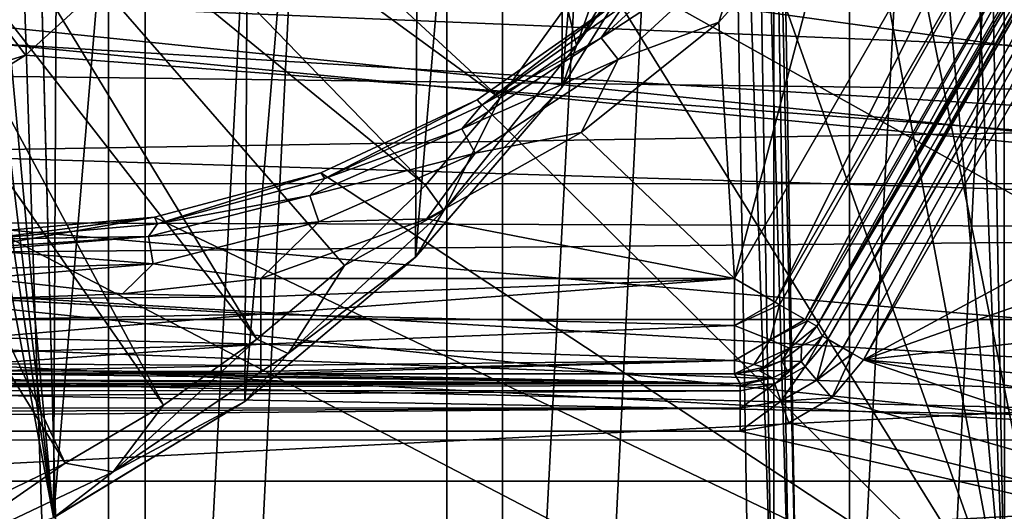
# Model space of a CAD drawing. Header units: millimetres. Extents: x -40 to 40, y -40 to 40.
# Tile 102 of 192: x 6.4 to 16.7, y -13.3 to -8.2. Entities that reach past the tile are written whole.
import ezdxf

# ---------------------------------------------------------------- set-up
doc = ezdxf.new("R2010")
doc.units = ezdxf.units.MM
doc.header["$LTSCALE"] = 8.749007
for name, color, linetype in [('1', 7, 'CONTINUOUS'), ('104', 7, 'CONTINUOUS'), ('109', 7, 'CONTINUOUS'), ('118', 7, 'CONTINUOUS'), ('139', 7, 'CONTINUOUS'), ('16', 7, 'CONTINUOUS'), ('163', 7, 'CONTINUOUS'), ('398', 7, 'CONTINUOUS'), ('401', 7, 'CONTINUOUS'), ('402', 7, 'CONTINUOUS'), ('405', 7, 'CONTINUOUS'), ('406', 7, 'CONTINUOUS'), ('48', 7, 'CONTINUOUS'), ('60', 7, 'CONTINUOUS'), ('654', 7, 'CONTINUOUS'), ('655', 7, 'CONTINUOUS'), ('674', 7, 'CONTINUOUS'), ('675', 7, 'CONTINUOUS'), ('676', 7, 'CONTINUOUS'), ('677', 7, 'CONTINUOUS'), ('688', 7, 'CONTINUOUS'), ('689', 7, 'CONTINUOUS'), ('69', 7, 'CONTINUOUS'), ('690', 7, 'CONTINUOUS'), ('702', 7, 'CONTINUOUS'), ('703', 7, 'CONTINUOUS'), ('704', 7, 'CONTINUOUS'), ('708', 7, 'CONTINUOUS'), ('73', 7, 'CONTINUOUS'), ('74', 7, 'CONTINUOUS'), ('75', 7, 'CONTINUOUS')]:
    doc.layers.add(name, color=color, linetype=linetype)

msp = doc.modelspace()

# ---------------------------------------------------------------- linework, layer by layer
at = {"layer": '1', "linetype": 'CONTINUOUS'}
for points in [[(7.706, 38.741), (3.872, 39.31), (3.873, -39.31), (7.706, 38.741)], [(7.707, -38.741), (7.706, 38.741), (3.873, -39.31), (7.707, -38.741)], [(11.467, 37.799), (7.706, 38.741), (7.707, -38.741), (11.467, 37.799)], [(11.467, -37.799), (11.467, 37.799), (7.707, -38.741), (11.467, -37.799)], [(15.116, 36.493), (11.467, 37.799), (11.467, -37.799), (15.116, 36.493)], [(15.117, -36.493), (15.116, 36.493), (11.467, -37.799), (15.117, -36.493)], [(18.62, 34.836), (15.116, 36.493), (15.117, -36.493), (18.62, 34.836)], [(18.62, -34.836), (18.62, 34.836), (15.117, -36.493), (18.62, -34.836)]]:
    msp.add_3dface(points, dxfattribs=at)
at = {"layer": '104', "linetype": 'CONTINUOUS'}
for points in [[(30.434, -9.889, -730), (31.301, -6.653, -730), (0, -8.05, -730), (30.434, -9.889, -730)], [(-30.433, -9.89, -730), (30.434, -9.889, -730), (0, -8.05, -730), (-30.433, -9.89, -730)], [(29.233, -13.016, -730), (30.434, -9.889, -730), (-30.433, -9.89, -730), (29.233, -13.016, -730)], [(-29.233, -13.016, -730), (29.233, -13.016, -730), (-30.433, -9.89, -730), (-29.233, -13.016, -730)], [(-27.713, -16, -730), (29.233, -13.016, -730), (-29.233, -13.016, -730), (-27.713, -16, -730)], [(27.713, -16, -730), (29.233, -13.016, -730), (-27.713, -16, -730), (27.713, -16, -730)]]:
    msp.add_3dface(points, dxfattribs=at)
at = {"layer": '109', "linetype": 'CONTINUOUS'}
for points in [[(31.74, -6.987, -733), (30.798, -10.379, -733), (7.907, -7.209, -733), (31.74, -6.987, -733)], [(7.907, -7.209, -733), (30.798, -10.379, -733), (6.448, -8.539, -733), (7.907, -7.209, -733)], [(6.448, -8.539, -733), (30.798, -10.379, -733), (4.769, -9.578, -733), (6.448, -8.539, -733)], [(4.769, -9.578, -733), (30.798, -10.379, -733), (2.928, -10.292, -733), (4.769, -9.578, -733)], [(2.928, -10.292, -733), (30.798, -10.379, -733), (0.986, -10.654, -733), (2.928, -10.292, -733)], [(30.798, -10.379, -733), (29.496, -13.648, -733), (0.986, -10.654, -733), (30.798, -10.379, -733)], [(29.496, -13.648, -733), (-29.496, -13.647, -733), (0.986, -10.654, -733), (29.496, -13.648, -733)]]:
    msp.add_3dface(points, dxfattribs=at)
at = {"layer": '118', "linetype": 'CONTINUOUS'}
for points in [[(7.907, -7.209, -733), (6.448, -8.539, -733), (6.147, -8.14, -733.134), (7.907, -7.209, -733)], [(6.448, -8.539, -733), (4.547, -9.131, -733.134), (6.147, -8.14, -733.134), (6.448, -8.539, -733)], [(6.448, -8.539, -733), (4.769, -9.578, -733), (4.547, -9.131, -733.134), (6.448, -8.539, -733)]]:
    msp.add_3dface(points, dxfattribs=at)
at = {"layer": '139', "linetype": 'CONTINUOUS'}
for points in [[(19.513, -4.383, -733), (15.264, -11.741, -733), (18.044, -10.242, -733), (19.513, -4.383, -733)], [(18.044, -10.242, -733), (15.264, -11.741, -733), (17.851, -10.835, -733), (18.044, -10.242, -733)], [(17.851, -10.835, -733), (15.264, -11.741, -733), (17.916, -11.454, -733), (17.851, -10.835, -733)], [(17.916, -11.454, -733), (15.264, -11.741, -733), (18.227, -11.995, -733), (17.916, -11.454, -733)], [(14.929, -12.14, -733), (24.913, -15, -733), (15.264, -11.741, -733), (14.929, -12.14, -733)], [(18.227, -11.995, -733), (15.264, -11.741, -733), (18.733, -12.362, -733), (18.227, -11.995, -733)], [(15.264, -11.741, -733), (24.913, -15, -733), (18.733, -12.362, -733), (15.264, -11.741, -733)], [(14.478, -12.401, -733), (24.913, -15, -733), (14.929, -12.14, -733), (14.478, -12.401, -733)], [(-19.343, -12.491, -733), (24.913, -15, -733), (-18.733, -12.362, -733), (-19.343, -12.491, -733)], [(24.913, -15, -733), (-13.965, -12.491, -733), (-18.733, -12.362, -733), (24.913, -15, -733)], [(13.965, -12.491, -733), (24.913, -15, -733), (14.478, -12.401, -733), (13.965, -12.491, -733)], [(-24.913, -15, -733), (24.913, -15, -733), (-19.343, -12.491, -733), (-24.913, -15, -733)], [(-13.965, -12.491, -733), (24.913, -15, -733), (13.965, -12.491, -733), (-13.965, -12.491, -733)]]:
    msp.add_3dface(points, dxfattribs=at)
at = {"layer": '16', "linetype": 'CONTINUOUS'}
for points in [[(33.552, -5.5, -3.5), (32.761, -9.095, -3.5), (-3.996, -5.569, -3.5), (33.552, -5.5, -3.5)], [(-3.996, -5.569, -3.5), (32.761, -9.095, -3.5), (-3.09, -6.031, -3.5), (-3.996, -5.569, -3.5)], [(-3.09, -6.031, -3.5), (32.761, -9.095, -3.5), (-2.371, -6.75, -3.5), (-3.09, -6.031, -3.5)], [(-2.371, -6.75, -3.5), (32.761, -9.095, -3.5), (-1.909, -7.656, -3.5), (-2.371, -6.75, -3.5)], [(-1.909, -7.656, -3.5), (32.761, -9.095, -3.5), (-1.75, -8.661, -3.5), (-1.909, -7.656, -3.5)], [(-1.75, -8.661, -3.5), (32.761, -9.095, -3.5), (-1.909, -9.665, -3.5), (-1.75, -8.661, -3.5)], [(32.761, -9.095, -3.5), (31.586, -12.584, -3.5), (-1.909, -9.665, -3.5), (32.761, -9.095, -3.5)], [(-1.909, -9.665, -3.5), (31.586, -12.584, -3.5), (-2.37, -10.57, -3.5), (-1.909, -9.665, -3.5)], [(-2.37, -10.57, -3.5), (31.586, -12.584, -3.5), (-3.089, -11.289, -3.5), (-2.37, -10.57, -3.5)], [(-3.089, -11.289, -3.5), (31.586, -12.584, -3.5), (-3.996, -11.751, -3.5), (-3.089, -11.289, -3.5)], [(31.586, -12.584, -3.5), (-5, -11.91, -3.5), (-3.996, -11.751, -3.5), (31.586, -12.584, -3.5)], [(31.586, -12.584, -3.5), (-31.586, -12.583, -3.5), (-5, -11.91, -3.5), (31.586, -12.584, -3.5)], [(-30.04, -15.924, -3.5), (-31.586, -12.583, -3.5), (31.586, -12.584, -3.5), (-30.04, -15.924, -3.5)], [(30.04, -15.925, -3.5), (-30.04, -15.924, -3.5), (31.586, -12.584, -3.5), (30.04, -15.925, -3.5)]]:
    msp.add_3dface(points, dxfattribs=at)
at = {"layer": '163', "linetype": 'CONTINUOUS'}
for points in [[(24.913, -14.509, -823.747), (1.747, -14.509, -823.747), (2.457, -1.991, -823.965), (24.913, -14.509, -823.747)], [(29.483, -1.991, -823.965), (24.913, -14.509, -823.747), (2.457, -1.991, -823.965), (29.483, -1.991, -823.965)]]:
    msp.add_3dface(points, dxfattribs=at)
at = {"layer": '398', "linetype": 'CONTINUOUS'}
for points in [[(16.482, 0, -743.5), (16.745, -14.509, -743.247), (16.238, -1.806, -743.468), (16.482, 0, -743.5)], [(16.238, -1.806, -743.468), (16.745, -14.509, -743.247), (15.77, -3.557, -743.438), (16.238, -1.806, -743.468)], [(15.77, -3.557, -743.438), (16.745, -14.509, -743.247), (15.005, -5.2, -743.409), (15.77, -3.557, -743.438)], [(15.005, -5.2, -743.409), (16.745, -14.509, -743.247), (13.965, -6.686, -743.383), (15.005, -5.2, -743.409)], [(13.965, -6.686, -743.383), (16.745, -14.509, -743.247), (12.683, -7.968, -743.361), (13.965, -6.686, -743.383)], [(12.683, -7.968, -743.361), (16.745, -14.509, -743.247), (11.199, -9.008, -743.343), (12.683, -7.968, -743.361)], [(11.199, -9.008, -743.343), (16.745, -14.509, -743.247), (9.557, -9.774, -743.329), (11.199, -9.008, -743.343)], [(9.557, -9.774, -743.329), (16.745, -14.509, -743.247), (7.806, -10.243, -743.321), (9.557, -9.774, -743.329)], [(7.806, -10.243, -743.321), (-16.745, -14.509, -743.247), (6, -10.402, -743.318), (7.806, -10.243, -743.321)], [(16.745, -14.509, -743.247), (-16.745, -14.509, -743.247), (7.806, -10.243, -743.321), (16.745, -14.509, -743.247)]]:
    msp.add_3dface(points, dxfattribs=at)
at = {"layer": '401', "linetype": 'CONTINUOUS'}
for points in [[(16.745, -14.509, -743.247), (16.482, 0, -743.5), (16.737, 0, -743.57), (16.745, -14.509, -743.247)], [(16.921, 0, -743.76), (17, -14.512, -743.317), (16.737, 0, -743.57), (16.921, 0, -743.76)], [(17, -14.512, -743.317), (16.745, -14.509, -743.247), (16.737, 0, -743.57), (17, -14.512, -743.317)]]:
    msp.add_3dface(points, dxfattribs=at)
at = {"layer": '402', "linetype": 'CONTINUOUS'}
for points in [[(17.244, -14.509, -743.764), (16.982, 0, -744.017), (14.31, 0, -820.518), (17.244, -14.509, -743.764)], [(14.555, -14.509, -820.771), (17.244, -14.509, -743.764), (14.31, 0, -820.518), (14.555, -14.509, -820.771)]]:
    msp.add_3dface(points, dxfattribs=at)
at = {"layer": '405', "linetype": 'CONTINUOUS'}
for points in [[(14.055, -14.509, -821.253), (14.3, -14.512, -821.189), (13.811, 0, -821), (14.055, -14.509, -821.253)], [(13.811, 0, -821), (14.3, -14.512, -821.189), (14.056, 0, -820.936), (13.811, 0, -821)], [(14.555, -14.509, -820.771), (14.31, 0, -820.518), (14.238, 0, -820.76), (14.555, -14.509, -820.771)], [(14.3, -14.512, -821.189), (14.482, -14.512, -821.013), (14.056, 0, -820.936), (14.3, -14.512, -821.189)], [(14.056, 0, -820.936), (14.482, -14.512, -821.013), (14.238, 0, -820.76), (14.056, 0, -820.936)], [(14.482, -14.512, -821.013), (14.555, -14.509, -820.771), (14.238, 0, -820.76), (14.482, -14.512, -821.013)]]:
    msp.add_3dface(points, dxfattribs=at)
at = {"layer": '406', "linetype": 'CONTINUOUS'}
for points in [[(-14.055, -14.509, -821.253), (14.055, -14.509, -821.253), (-13.811, 0, -821), (-14.055, -14.509, -821.253)], [(14.055, -14.509, -821.253), (13.811, 0, -821), (-13.811, 0, -821), (14.055, -14.509, -821.253)]]:
    msp.add_3dface(points, dxfattribs=at)
at = {"layer": '48', "linetype": 'CONTINUOUS'}
for points in [[(37.029, -7.611, -14), (36.069, -11.318, -14), (1.652, -7.773, -14), (37.029, -7.611, -14)], [(1.652, -7.773, -14), (36.069, -11.318, -14), (0.83, -7.903, -14), (1.652, -7.773, -14)], [(36.069, -11.318, -14), (-36.069, -11.318, -14), (0.83, -7.903, -14), (36.069, -11.318, -14)], [(36.069, -11.318, -14), (-34.739, -14.909, -14), (-36.069, -11.318, -14), (36.069, -11.318, -14)], [(36.069, -11.318, -14), (34.739, -14.909, -14), (-34.739, -14.909, -14), (36.069, -11.318, -14)]]:
    msp.add_3dface(points, dxfattribs=at)
at = {"layer": '60', "linetype": 'CONTINUOUS'}
for points in [[(7.321, -34.439, -11.5), (7.32, 34.439, -11.5), (6.41, 0.016, -11.5), (7.321, -34.439, -11.5)], [(7.32, 34.439, -11.5), (7.321, -34.439, -11.5), (10.879, 33.486, -11.5), (7.32, 34.439, -11.5)], [(7.321, -34.439, -11.5), (10.88, -33.485, -11.5), (10.879, 33.486, -11.5), (7.321, -34.439, -11.5)], [(10.879, 33.486, -11.5), (10.88, -33.485, -11.5), (14.319, 32.165, -11.5), (10.879, 33.486, -11.5)], [(10.88, -33.485, -11.5), (14.32, -32.165, -11.5), (14.319, 32.165, -11.5), (10.88, -33.485, -11.5)], [(14.319, 32.165, -11.5), (14.32, -32.165, -11.5), (17.603, 30.492, -11.5), (14.319, 32.165, -11.5)], [(14.32, -32.165, -11.5), (17.604, -30.492, -11.5), (17.603, 30.492, -11.5), (14.32, -32.165, -11.5)], [(6.41, 0, -11.5), (6.224, -1.533, -11.5), (7.321, -34.439, -11.5), (6.41, 0, -11.5)], [(7.321, -34.439, -11.5), (6.41, 0.016, -11.5), (6.41, 0.008, -11.5), (7.321, -34.439, -11.5)], [(6.41, 0, -11.5), (7.321, -34.439, -11.5), (6.41, 0.008, -11.5), (6.41, 0, -11.5)], [(6.224, -1.533, -11.5), (5.676, -2.977, -11.5), (7.321, -34.439, -11.5), (6.224, -1.533, -11.5)], [(5.676, -2.977, -11.5), (4.8, -4.249, -11.5), (7.321, -34.439, -11.5), (5.676, -2.977, -11.5)], [(7.321, -34.439, -11.5), (4.8, -4.249, -11.5), (3.681, -35.016, -11.5), (7.321, -34.439, -11.5)]]:
    msp.add_3dface(points, dxfattribs=at)
at = {"layer": '654', "linetype": 'CONTINUOUS'}
for points in [[(12.683, -7.968, -743.361), (11.199, -9.008, -743.343), (11.249, -9.063, -741.272), (12.683, -7.968, -743.361)], [(12.741, -8.015, -741.272), (12.683, -7.968, -743.361), (11.249, -9.063, -741.272), (12.741, -8.015, -741.272)], [(11.199, -9.008, -743.343), (9.557, -9.774, -743.329), (9.598, -9.836, -741.272), (11.199, -9.008, -743.343)], [(11.249, -9.063, -741.272), (11.199, -9.008, -743.343), (9.598, -9.836, -741.272), (11.249, -9.063, -741.272)], [(9.557, -9.774, -743.329), (7.806, -10.243, -743.321), (7.838, -10.311, -741.272), (9.557, -9.774, -743.329)], [(9.598, -9.836, -741.272), (9.557, -9.774, -743.329), (7.838, -10.311, -741.272), (9.598, -9.836, -741.272)], [(7.806, -10.243, -743.321), (6, -10.402, -743.318), (6.022, -10.473, -741.272), (7.806, -10.243, -743.321)], [(7.838, -10.311, -741.272), (7.806, -10.243, -743.321), (6.022, -10.473, -741.272), (7.838, -10.311, -741.272)]]:
    msp.add_3dface(points, dxfattribs=at)
at = {"layer": '655', "linetype": 'CONTINUOUS'}
for points in [[(13.742, -8.194, -740.5), (14.981, -6.813, -740.5), (14.005, -7.369, -740.603), (13.742, -8.194, -740.5)], [(12.504, -8.356, -740.884), (14.005, -7.369, -740.603), (13.791, -7.172, -740.884), (12.504, -8.356, -740.884)], [(12.741, -8.015, -741.272), (12.504, -8.356, -740.884), (13.791, -7.172, -740.884), (12.741, -8.015, -741.272)], [(12.683, -8.586, -740.603), (14.005, -7.369, -740.603), (12.504, -8.356, -740.884), (12.683, -8.586, -740.603)], [(12.683, -8.586, -740.603), (13.742, -8.194, -740.5), (14.005, -7.369, -740.603), (12.683, -8.586, -740.603)], [(12.741, -8.015, -741.272), (11.249, -9.063, -741.272), (12.504, -8.356, -740.884), (12.741, -8.015, -741.272)], [(12.292, -9.353, -740.5), (13.742, -8.194, -740.5), (12.683, -8.586, -740.603), (12.292, -9.353, -740.5)], [(11.04, -9.313, -740.884), (12.683, -8.586, -740.603), (12.504, -8.356, -740.884), (11.04, -9.313, -740.884)], [(11.249, -9.063, -741.272), (11.04, -9.313, -740.884), (12.504, -8.356, -740.884), (11.249, -9.063, -741.272)], [(11.179, -9.569, -740.603), (12.683, -8.586, -740.603), (11.04, -9.313, -740.884), (11.179, -9.569, -740.603)], [(11.179, -9.569, -740.603), (12.292, -9.353, -740.5), (12.683, -8.586, -740.603), (11.179, -9.569, -740.603)], [(11.249, -9.063, -741.272), (9.598, -9.836, -741.272), (11.04, -9.313, -740.884), (11.249, -9.063, -741.272)], [(9.438, -10.015, -740.884), (11.179, -9.569, -740.603), (11.04, -9.313, -740.884), (9.438, -10.015, -740.884)], [(9.598, -9.836, -741.272), (9.438, -10.015, -740.884), (11.04, -9.313, -740.884), (9.598, -9.836, -741.272)], [(10.672, -10.259, -740.5), (12.292, -9.353, -740.5), (11.179, -9.569, -740.603), (10.672, -10.259, -740.5)], [(9.533, -10.291, -740.603), (11.179, -9.569, -740.603), (9.438, -10.015, -740.884), (9.533, -10.291, -740.603)], [(9.533, -10.291, -740.603), (10.672, -10.259, -740.5), (11.179, -9.569, -740.603), (9.533, -10.291, -740.603)], [(9.598, -9.836, -741.272), (7.838, -10.311, -741.272), (9.438, -10.015, -740.884), (9.598, -9.836, -741.272)], [(7.743, -10.445, -740.884), (9.533, -10.291, -740.603), (9.438, -10.015, -740.884), (7.743, -10.445, -740.884)], [(7.838, -10.311, -741.272), (7.743, -10.445, -740.884), (9.438, -10.015, -740.884), (7.838, -10.311, -741.272)], [(7.838, -10.311, -741.272), (6.022, -10.473, -741.272), (7.743, -10.445, -740.884), (7.838, -10.311, -741.272)], [(7.791, -10.732, -740.603), (9.533, -10.291, -740.603), (7.743, -10.445, -740.884), (7.791, -10.732, -740.603)], [(7.791, -10.732, -740.603), (8.925, -10.886, -740.5), (9.533, -10.291, -740.603), (7.791, -10.732, -740.603)], [(8.925, -10.886, -740.5), (10.672, -10.259, -740.5), (9.533, -10.291, -740.603), (8.925, -10.886, -740.5)], [(6, -10.589, -740.884), (7.791, -10.732, -740.603), (7.743, -10.445, -740.884), (6, -10.589, -740.884)], [(6, -10.561, -740.934), (6, -10.589, -740.884), (7.743, -10.445, -740.884), (6, -10.561, -740.934)], [(6.011, -10.473, -741.272), (6, -10.473, -741.272), (7.743, -10.445, -740.884), (6.011, -10.473, -741.272)], [(6, -10.473, -741.272), (6, -10.561, -740.934), (7.743, -10.445, -740.884), (6, -10.473, -741.272)], [(6.022, -10.473, -741.272), (6.011, -10.473, -741.272), (7.743, -10.445, -740.884), (6.022, -10.473, -741.272)], [(6, -10.589, -740.884), (6, -10.784, -740.666), (7.791, -10.732, -740.603), (6, -10.589, -740.884)], [(6, -10.784, -740.666), (6, -10.881, -740.603), (7.791, -10.732, -740.603), (6, -10.784, -740.666)], [(6, -10.881, -740.603), (7.469, -11.046, -740.51), (7.791, -10.732, -740.603), (6, -10.881, -740.603)], [(7.469, -11.046, -740.51), (8.925, -10.886, -740.5), (7.791, -10.732, -740.603), (7.469, -11.046, -740.51)], [(7.469, -11.046, -740.51), (6, -10.881, -740.603), (6.023, -11.101, -740.519), (7.469, -11.046, -740.51)]]:
    msp.add_3dface(points, dxfattribs=at)
at = {"layer": '674', "linetype": 'CONTINUOUS'}
for points in [[(-13.905, -11.886, -739.517), (-13.965, -11.991, -733.491), (13.965, -11.991, -733.491), (-13.905, -11.886, -739.517)], [(-8.925, -11.886, -739.517), (-13.905, -11.886, -739.517), (13.965, -11.991, -733.491), (-8.925, -11.886, -739.517)], [(-7.535, -11.886, -739.539), (-8.925, -11.886, -739.517), (13.965, -11.991, -733.491), (-7.535, -11.886, -739.539)], [(-6, -11.886, -739.56), (-7.535, -11.886, -739.539), (13.965, -11.991, -733.491), (-6, -11.886, -739.56)], [(6, -11.886, -739.56), (-6, -11.886, -739.56), (13.965, -11.991, -733.491), (6, -11.886, -739.56)], [(7.542, -11.886, -739.539), (6, -11.886, -739.56), (13.965, -11.991, -733.491), (7.542, -11.886, -739.539)], [(8.925, -11.886, -739.517), (7.542, -11.886, -739.539), (13.965, -11.991, -733.491), (8.925, -11.886, -739.517)], [(13.905, -11.886, -739.517), (8.925, -11.886, -739.517), (13.965, -11.991, -733.491), (13.905, -11.886, -739.517)]]:
    msp.add_3dface(points, dxfattribs=at)
at = {"layer": '675', "linetype": 'CONTINUOUS'}
for points in [[(8.925, -10.886, -740.5), (7.469, -11.046, -740.51), (8.925, -11.079, -740.481), (8.925, -10.886, -740.5)], [(7.469, -11.046, -740.51), (6.023, -11.101, -740.519), (8.925, -11.079, -740.481), (7.469, -11.046, -740.51)], [(8.925, -11.079, -740.481), (6.023, -11.101, -740.519), (8.925, -11.261, -740.427), (8.925, -11.079, -740.481)], [(6.011, -11.101, -740.519), (6, -11.101, -740.519), (8.925, -11.261, -740.427), (6.011, -11.101, -740.519)], [(6, -11.101, -740.519), (6, -11.316, -740.445), (8.925, -11.261, -740.427), (6, -11.101, -740.519)], [(6.023, -11.101, -740.519), (6.011, -11.101, -740.519), (8.925, -11.261, -740.427), (6.023, -11.101, -740.519)], [(6, -11.316, -740.445), (6, -11.507, -740.325), (8.925, -11.261, -740.427), (6, -11.316, -740.445)], [(8.925, -11.261, -740.427), (6, -11.507, -740.325), (8.925, -11.577, -740.223), (8.925, -11.261, -740.427)], [(6, -11.507, -740.325), (6, -11.665, -740.168), (8.925, -11.577, -740.223), (6, -11.507, -740.325)], [(6, -11.665, -740.168), (6, -11.783, -739.984), (8.925, -11.577, -740.223), (6, -11.665, -740.168)], [(8.925, -11.577, -740.223), (6, -11.783, -739.984), (8.925, -11.801, -739.905), (8.925, -11.577, -740.223)], [(6, -11.783, -739.984), (6, -11.857, -739.781), (8.925, -11.801, -739.905), (6, -11.783, -739.984)], [(8.925, -11.801, -739.905), (6, -11.857, -739.781), (8.925, -11.863, -739.716), (8.925, -11.801, -739.905)], [(6, -11.857, -739.781), (6, -11.886, -739.56), (8.925, -11.863, -739.716), (6, -11.857, -739.781)], [(6, -11.886, -739.56), (7.542, -11.886, -739.539), (8.925, -11.863, -739.716), (6, -11.886, -739.56)], [(7.542, -11.886, -739.539), (8.925, -11.886, -739.517), (8.925, -11.863, -739.716), (7.542, -11.886, -739.539)]]:
    msp.add_3dface(points, dxfattribs=at)
at = {"layer": '676', "linetype": 'CONTINUOUS'}
for points in [[(13.905, -10.886, -740.5), (8.925, -11.261, -740.427), (13.905, -11.381, -740.369), (13.905, -10.886, -740.5)], [(8.925, -10.886, -740.5), (8.925, -11.079, -740.481), (13.905, -10.886, -740.5), (8.925, -10.886, -740.5)], [(8.925, -11.079, -740.481), (8.925, -11.261, -740.427), (13.905, -10.886, -740.5), (8.925, -11.079, -740.481)], [(8.925, -11.261, -740.427), (8.925, -11.577, -740.223), (13.905, -11.381, -740.369), (8.925, -11.261, -740.427)], [(13.905, -11.381, -740.369), (8.925, -11.577, -740.223), (13.905, -11.747, -740.01), (13.905, -11.381, -740.369)], [(8.925, -11.577, -740.223), (8.925, -11.801, -739.905), (13.905, -11.747, -740.01), (8.925, -11.577, -740.223)], [(8.925, -11.801, -739.905), (8.925, -11.863, -739.716), (13.905, -11.747, -740.01), (8.925, -11.801, -739.905)], [(8.925, -11.863, -739.716), (8.925, -11.886, -739.517), (13.905, -11.747, -740.01), (8.925, -11.863, -739.716)], [(8.925, -11.886, -739.517), (13.905, -11.886, -739.517), (13.905, -11.747, -740.01), (8.925, -11.886, -739.517)]]:
    msp.add_3dface(points, dxfattribs=at)
at = {"layer": '677', "linetype": 'CONTINUOUS'}
for points in [[(14.981, -6.813, -740.5), (13.905, -10.886, -740.5), (18.088, -3.64, -740.5), (14.981, -6.813, -740.5)], [(14.981, -6.813, -740.5), (13.742, -8.194, -740.5), (13.905, -10.886, -740.5), (14.981, -6.813, -740.5)], [(13.742, -8.194, -740.5), (12.292, -9.353, -740.5), (13.905, -10.886, -740.5), (13.742, -8.194, -740.5)], [(12.292, -9.353, -740.5), (10.672, -10.259, -740.5), (13.905, -10.886, -740.5), (12.292, -9.353, -740.5)], [(10.672, -10.259, -740.5), (8.925, -10.886, -740.5), (13.905, -10.886, -740.5), (10.672, -10.259, -740.5)]]:
    msp.add_3dface(points, dxfattribs=at)
at = {"layer": '688', "linetype": 'CONTINUOUS'}
for points in [[(14.89, -11.525, -733.249), (19.08, -4.133, -733.491), (14.831, -11.492, -733.491), (14.89, -11.525, -733.249)], [(19.098, -4.143, -733.359), (19.08, -4.133, -733.491), (14.89, -11.525, -733.249), (19.098, -4.143, -733.359)], [(19.138, -4.166, -733.25), (19.098, -4.143, -733.359), (14.89, -11.525, -733.249), (19.138, -4.166, -733.25)], [(19.144, -4.169, -733.239), (19.138, -4.166, -733.25), (14.89, -11.525, -733.249), (19.144, -4.169, -733.239)], [(15.045, -11.615, -733.069), (19.144, -4.169, -733.239), (14.89, -11.525, -733.249), (15.045, -11.615, -733.069)], [(19.303, -4.261, -733.063), (19.144, -4.169, -733.239), (15.045, -11.615, -733.069), (19.303, -4.261, -733.063)], [(15.149, -11.675, -733.018), (19.303, -4.261, -733.063), (15.045, -11.615, -733.069), (15.149, -11.675, -733.018)], [(15.264, -11.741, -733), (19.303, -4.261, -733.063), (15.149, -11.675, -733.018), (15.264, -11.741, -733)], [(15.264, -11.741, -733), (19.513, -4.383, -733), (19.303, -4.261, -733.063), (15.264, -11.741, -733)]]:
    msp.add_3dface(points, dxfattribs=at)
at = {"layer": '689', "linetype": 'CONTINUOUS'}
for points in [[(14.651, -11.809, -733.25), (14.831, -11.492, -733.491), (14.608, -11.758, -733.49), (14.651, -11.809, -733.25)], [(14.89, -11.525, -733.249), (14.831, -11.492, -733.491), (14.651, -11.809, -733.25), (14.89, -11.525, -733.249)], [(14.774, -11.955, -733.062), (14.89, -11.525, -733.249), (14.651, -11.809, -733.25), (14.774, -11.955, -733.062)], [(15.045, -11.615, -733.069), (14.89, -11.525, -733.249), (14.774, -11.955, -733.062), (15.045, -11.615, -733.069)], [(15.149, -11.675, -733.018), (15.045, -11.615, -733.069), (14.774, -11.955, -733.062), (15.149, -11.675, -733.018)], [(14.929, -12.14, -733), (15.149, -11.675, -733.018), (14.774, -11.955, -733.062), (14.929, -12.14, -733)], [(14.929, -12.14, -733), (15.264, -11.741, -733), (15.149, -11.675, -733.018), (14.929, -12.14, -733)], [(14.651, -11.809, -733.25), (14.608, -11.758, -733.49), (14.33, -11.994, -733.25), (14.651, -11.809, -733.25)], [(14.33, -11.994, -733.25), (14.608, -11.758, -733.49), (14.465, -11.857, -733.49), (14.33, -11.994, -733.25)], [(14.307, -11.931, -733.49), (14.33, -11.994, -733.25), (14.465, -11.857, -733.49), (14.307, -11.931, -733.49)], [(14.395, -12.174, -733.062), (14.651, -11.809, -733.25), (14.33, -11.994, -733.25), (14.395, -12.174, -733.062)], [(14.774, -11.955, -733.062), (14.651, -11.809, -733.25), (14.395, -12.174, -733.062), (14.774, -11.955, -733.062)], [(14.33, -11.994, -733.25), (14.307, -11.931, -733.49), (13.965, -12.012, -733.359), (14.33, -11.994, -733.25)], [(14.307, -11.931, -733.49), (13.965, -11.991, -733.491), (13.965, -12.012, -733.359), (14.307, -11.931, -733.49)], [(14.395, -12.174, -733.062), (14.33, -11.994, -733.25), (13.965, -12.248, -733.063), (14.395, -12.174, -733.062)], [(13.965, -12.065, -733.239), (14.33, -11.994, -733.25), (13.965, -12.012, -733.359), (13.965, -12.065, -733.239)], [(13.965, -12.248, -733.063), (14.33, -11.994, -733.25), (13.965, -12.065, -733.239), (13.965, -12.248, -733.063)], [(14.929, -12.14, -733), (14.774, -11.955, -733.062), (14.395, -12.174, -733.062), (14.929, -12.14, -733)], [(13.965, -12.491, -733), (14.478, -12.401, -733), (14.395, -12.174, -733.062), (13.965, -12.491, -733)], [(13.965, -12.491, -733), (14.395, -12.174, -733.062), (13.965, -12.248, -733.063), (13.965, -12.491, -733)], [(14.478, -12.401, -733), (14.929, -12.14, -733), (14.395, -12.174, -733.062), (14.478, -12.401, -733)]]:
    msp.add_3dface(points, dxfattribs=at)
at = {"layer": '69', "linetype": 'CONTINUOUS'}
for points in [[(6.742, -13.399, -14), (6.877, 13.331, -14), (5.5, -0.026, -14), (6.742, -13.399, -14)], [(8.877, 12.091, -14), (6.877, 13.331, -14), (6.742, -13.399, -14), (8.877, 12.091, -14)], [(8.755, -12.18, -14), (8.877, 12.091, -14), (6.742, -13.399, -14), (8.755, -12.18, -14)], [(10.659, 10.554, -14), (8.877, 12.091, -14), (8.755, -12.18, -14), (10.659, 10.554, -14)], [(10.552, -10.661, -14), (10.659, 10.554, -14), (8.755, -12.18, -14), (10.552, -10.661, -14)], [(12.179, 8.756, -14), (10.659, 10.554, -14), (10.552, -10.661, -14), (12.179, 8.756, -14)], [(12.09, -8.879, -14), (12.179, 8.756, -14), (10.552, -10.661, -14), (12.09, -8.879, -14)], [(13.398, 6.744, -14), (12.179, 8.756, -14), (12.09, -8.879, -14), (13.398, 6.744, -14)], [(13.33, -6.879, -14), (13.398, 6.744, -14), (12.09, -8.879, -14), (13.33, -6.879, -14)], [(5.306, -1.449, -14), (6.742, -13.399, -14), (5.5, -0.026, -14), (5.306, -1.449, -14)], [(5.071, -2.13, -14), (6.742, -13.399, -14), (5.306, -1.449, -14), (5.071, -2.13, -14)], [(4.749, -2.774, -14), (6.742, -13.399, -14), (5.071, -2.13, -14), (4.749, -2.774, -14)], [(4.563, -14.289, -14), (6.742, -13.399, -14), (4.749, -2.774, -14), (4.563, -14.289, -14)]]:
    msp.add_3dface(points, dxfattribs=at)
at = {"layer": '690', "linetype": 'CONTINUOUS'}
for points in [[(13.965, -12.012, -733.359), (13.965, -11.991, -733.491), (-13.965, -12.059, -733.249), (13.965, -12.012, -733.359)], [(13.965, -11.991, -733.491), (-13.965, -11.991, -733.491), (-13.965, -12.059, -733.249), (13.965, -11.991, -733.491)], [(13.965, -12.065, -733.239), (13.965, -12.012, -733.359), (-13.965, -12.059, -733.249), (13.965, -12.065, -733.239)], [(-13.965, -12.238, -733.069), (13.965, -12.065, -733.239), (-13.965, -12.059, -733.249), (-13.965, -12.238, -733.069)], [(13.965, -12.248, -733.063), (13.965, -12.065, -733.239), (-13.965, -12.238, -733.069), (13.965, -12.248, -733.063)], [(-13.965, -12.359, -733.018), (13.965, -12.248, -733.063), (-13.965, -12.238, -733.069), (-13.965, -12.359, -733.018)], [(-13.965, -12.491, -733), (13.965, -12.248, -733.063), (-13.965, -12.359, -733.018), (-13.965, -12.491, -733)], [(-13.965, -12.491, -733), (13.965, -12.491, -733), (13.965, -12.248, -733.063), (-13.965, -12.491, -733)]]:
    msp.add_3dface(points, dxfattribs=at)
at = {"layer": '702', "linetype": 'CONTINUOUS'}
for points in [[(14.831, -11.492, -733.491), (14.771, -11.386, -739.517), (14.612, -11.593, -739.519), (14.831, -11.492, -733.491)], [(14.608, -11.758, -733.49), (14.831, -11.492, -733.491), (14.612, -11.593, -739.519), (14.608, -11.758, -733.49)], [(14.405, -11.752, -739.52), (14.608, -11.758, -733.49), (14.612, -11.593, -739.519), (14.405, -11.752, -739.52)], [(14.163, -11.852, -739.519), (14.465, -11.857, -733.49), (14.405, -11.752, -739.52), (14.163, -11.852, -739.519)], [(14.465, -11.857, -733.49), (14.608, -11.758, -733.49), (14.405, -11.752, -739.52), (14.465, -11.857, -733.49)], [(13.905, -11.886, -739.517), (14.307, -11.931, -733.49), (14.163, -11.852, -739.519), (13.905, -11.886, -739.517)], [(13.905, -11.886, -739.517), (13.965, -11.991, -733.491), (14.307, -11.931, -733.49), (13.905, -11.886, -739.517)], [(14.307, -11.931, -733.49), (14.465, -11.857, -733.49), (14.163, -11.852, -739.519), (14.307, -11.931, -733.49)]]:
    msp.add_3dface(points, dxfattribs=at)
at = {"layer": '703', "linetype": 'CONTINUOUS'}
for points in [[(13.905, -10.886, -740.5), (13.905, -11.381, -740.369), (14.333, -11.134, -740.369), (13.905, -10.886, -740.5)], [(13.905, -11.381, -740.369), (14.38, -11.161, -740.336), (14.333, -11.134, -740.369), (13.905, -11.381, -740.369)], [(13.905, -11.381, -740.369), (14.28, -11.531, -740.166), (14.38, -11.161, -740.336), (13.905, -11.381, -740.369)], [(14.38, -11.161, -740.336), (14.28, -11.531, -740.166), (14.649, -11.316, -740.01), (14.38, -11.161, -740.336)], [(13.905, -11.381, -740.369), (13.905, -11.747, -740.01), (14.28, -11.531, -740.166), (13.905, -11.381, -740.369)], [(14.28, -11.531, -740.166), (14.674, -11.331, -739.959), (14.649, -11.316, -740.01), (14.28, -11.531, -740.166)], [(14.486, -11.619, -739.853), (14.674, -11.331, -739.959), (14.28, -11.531, -740.166), (14.486, -11.619, -739.853)], [(14.486, -11.619, -739.853), (14.771, -11.386, -739.517), (14.674, -11.331, -739.959), (14.486, -11.619, -739.853)], [(14.612, -11.593, -739.519), (14.771, -11.386, -739.517), (14.486, -11.619, -739.853), (14.612, -11.593, -739.519)], [(13.905, -11.747, -740.01), (14.111, -11.79, -739.876), (14.28, -11.531, -740.166), (13.905, -11.747, -740.01)], [(14.111, -11.79, -739.876), (14.486, -11.619, -739.853), (14.28, -11.531, -740.166), (14.111, -11.79, -739.876)], [(14.405, -11.752, -739.52), (14.612, -11.593, -739.519), (14.486, -11.619, -739.853), (14.405, -11.752, -739.52)], [(14.216, -11.816, -739.699), (14.486, -11.619, -739.853), (14.111, -11.79, -739.876), (14.216, -11.816, -739.699)], [(14.216, -11.816, -739.699), (14.405, -11.752, -739.52), (14.486, -11.619, -739.853), (14.216, -11.816, -739.699)], [(13.905, -11.747, -740.01), (13.905, -11.886, -739.517), (14.111, -11.79, -739.876), (13.905, -11.747, -740.01)], [(13.905, -11.886, -739.517), (14.216, -11.816, -739.699), (14.111, -11.79, -739.876), (13.905, -11.886, -739.517)], [(14.163, -11.852, -739.519), (14.405, -11.752, -739.52), (14.216, -11.816, -739.699), (14.163, -11.852, -739.519)], [(13.905, -11.886, -739.517), (14.163, -11.852, -739.519), (14.216, -11.816, -739.699), (13.905, -11.886, -739.517)]]:
    msp.add_3dface(points, dxfattribs=at)
at = {"layer": '704', "linetype": 'CONTINUOUS'}
for points in [[(18.088, -3.64, -740.5), (13.905, -10.886, -740.5), (14.333, -11.134, -740.369), (18.088, -3.64, -740.5)], [(18.088, -3.64, -740.5), (14.333, -11.134, -740.369), (18.517, -3.888, -740.369), (18.088, -3.64, -740.5)], [(14.333, -11.134, -740.369), (14.38, -11.161, -740.336), (18.517, -3.888, -740.369), (14.333, -11.134, -740.369)], [(14.38, -11.161, -740.336), (14.649, -11.316, -740.01), (18.517, -3.888, -740.369), (14.38, -11.161, -740.336)], [(18.517, -3.888, -740.369), (14.649, -11.316, -740.01), (18.833, -4.07, -740.01), (18.517, -3.888, -740.369)], [(14.649, -11.316, -740.01), (14.674, -11.331, -739.959), (18.833, -4.07, -740.01), (14.649, -11.316, -740.01)], [(14.674, -11.331, -739.959), (14.771, -11.386, -739.517), (18.833, -4.07, -740.01), (14.674, -11.331, -739.959)], [(18.833, -4.07, -740.01), (14.771, -11.386, -739.517), (18.954, -4.14, -739.517), (18.833, -4.07, -740.01)]]:
    msp.add_3dface(points, dxfattribs=at)
at = {"layer": '708', "linetype": 'CONTINUOUS'}
for points in [[(14.831, -11.492, -733.491), (19.08, -4.133, -733.491), (14.771, -11.386, -739.517), (14.831, -11.492, -733.491)], [(14.771, -11.386, -739.517), (19.08, -4.133, -733.491), (19.017, -4.136, -736.506), (14.771, -11.386, -739.517)], [(18.954, -4.14, -739.517), (14.771, -11.386, -739.517), (19.017, -4.136, -736.506), (18.954, -4.14, -739.517)]]:
    msp.add_3dface(points, dxfattribs=at)
at = {"layer": '73', "linetype": 'CONTINUOUS'}
for points in [[(6.227, -4.18, -15.5), (11.439, -8.992, -14.795), (5.734, -4.835, -15.5), (6.227, -4.18, -15.5)], [(12.142, -8.017, -14.795), (11.439, -8.992, -14.795), (6.227, -4.18, -15.5), (12.142, -8.017, -14.795)], [(5.734, -4.835, -15.5), (10.657, -9.905, -14.795), (5.171, -5.432, -15.5), (5.734, -4.835, -15.5)], [(11.439, -8.992, -14.795), (10.657, -9.905, -14.795), (5.734, -4.835, -15.5), (11.439, -8.992, -14.795)], [(5.171, -5.432, -15.5), (8.883, -11.524, -14.795), (4.547, -5.964, -15.5), (5.171, -5.432, -15.5)], [(10.657, -9.905, -14.795), (9.803, -10.751, -14.795), (5.171, -5.432, -15.5), (10.657, -9.905, -14.795)], [(9.803, -10.751, -14.795), (8.883, -11.524, -14.795), (5.171, -5.432, -15.5), (9.803, -10.751, -14.795)], [(4.547, -5.964, -15.5), (7.901, -12.218, -14.795), (3.869, -6.425, -15.5), (4.547, -5.964, -15.5)], [(8.883, -11.524, -14.795), (7.901, -12.218, -14.795), (4.547, -5.964, -15.5), (8.883, -11.524, -14.795)], [(3.869, -6.425, -15.5), (6.866, -12.828, -14.795), (3.144, -6.809, -15.5), (3.869, -6.425, -15.5)], [(7.901, -12.218, -14.795), (6.866, -12.828, -14.795), (3.869, -6.425, -15.5), (7.901, -12.218, -14.795)], [(6.866, -12.828, -14.795), (5.783, -13.351, -14.795), (3.144, -6.809, -15.5), (6.866, -12.828, -14.795)]]:
    msp.add_3dface(points, dxfattribs=at)
at = {"layer": '74', "linetype": 'CONTINUOUS'}
for points in [[(12.244, -8.439, -14.633), (13.365, -6.52, -14.633), (13.33, -6.878, -14.298), (12.244, -8.439, -14.633)], [(12.244, -8.439, -14.633), (12.762, -6.987, -14.795), (13.365, -6.52, -14.633), (12.244, -8.439, -14.633)], [(12.09, -8.878, -14.298), (12.244, -8.439, -14.633), (13.33, -6.878, -14.298), (12.09, -8.878, -14.298)], [(12.142, -8.017, -14.795), (12.762, -6.987, -14.795), (12.244, -8.439, -14.633), (12.142, -8.017, -14.795)], [(11.439, -8.992, -14.795), (12.142, -8.017, -14.795), (12.244, -8.439, -14.633), (11.439, -8.992, -14.795)], [(10.849, -10.17, -14.633), (12.244, -8.439, -14.633), (12.09, -8.878, -14.298), (10.849, -10.17, -14.633)], [(10.849, -10.17, -14.633), (11.439, -8.992, -14.795), (12.244, -8.439, -14.633), (10.849, -10.17, -14.633)], [(10.553, -10.66, -14.298), (10.849, -10.17, -14.633), (12.09, -8.878, -14.298), (10.553, -10.66, -14.298)], [(10.657, -9.905, -14.795), (11.439, -8.992, -14.795), (10.849, -10.17, -14.633), (10.657, -9.905, -14.795)], [(9.803, -10.751, -14.795), (10.657, -9.905, -14.795), (10.849, -10.17, -14.633), (9.803, -10.751, -14.795)], [(9.213, -11.673, -14.633), (10.849, -10.17, -14.633), (10.553, -10.66, -14.298), (9.213, -11.673, -14.633)], [(9.213, -11.673, -14.633), (9.803, -10.751, -14.795), (10.849, -10.17, -14.633), (9.213, -11.673, -14.633)], [(8.755, -12.18, -14.298), (9.213, -11.673, -14.633), (10.553, -10.66, -14.298), (8.755, -12.18, -14.298)], [(8.883, -11.524, -14.795), (9.803, -10.751, -14.795), (9.213, -11.673, -14.633), (8.883, -11.524, -14.795)], [(7.37, -12.916, -14.633), (8.883, -11.524, -14.795), (9.213, -11.673, -14.633), (7.37, -12.916, -14.633)], [(7.901, -12.218, -14.795), (8.883, -11.524, -14.795), (7.37, -12.916, -14.633), (7.901, -12.218, -14.795)], [(7.37, -12.916, -14.633), (9.213, -11.673, -14.633), (8.755, -12.18, -14.298), (7.37, -12.916, -14.633)], [(6.742, -13.4, -14.298), (7.37, -12.916, -14.633), (8.755, -12.18, -14.298), (6.742, -13.4, -14.298)], [(6.866, -12.828, -14.795), (7.901, -12.218, -14.795), (7.37, -12.916, -14.633), (6.866, -12.828, -14.795)], [(5.362, -13.87, -14.633), (6.866, -12.828, -14.795), (7.37, -12.916, -14.633), (5.362, -13.87, -14.633)], [(5.783, -13.351, -14.795), (6.866, -12.828, -14.795), (5.362, -13.87, -14.633), (5.783, -13.351, -14.795)], [(5.362, -13.87, -14.633), (7.37, -12.916, -14.633), (6.742, -13.4, -14.298), (5.362, -13.87, -14.633)]]:
    msp.add_3dface(points, dxfattribs=at)
at = {"layer": '75', "linetype": 'CONTINUOUS'}
for points in [[(13.33, -6.879, -14), (12.09, -8.878, -14.298), (13.33, -6.878, -14.298), (13.33, -6.879, -14)], [(13.33, -6.879, -14), (12.09, -8.879, -14), (12.09, -8.878, -14.298), (13.33, -6.879, -14)], [(12.09, -8.879, -14), (10.552, -10.661, -14), (10.553, -10.66, -14.298), (12.09, -8.879, -14)], [(12.09, -8.879, -14), (10.553, -10.66, -14.298), (12.09, -8.878, -14.298), (12.09, -8.879, -14)], [(10.552, -10.661, -14), (8.755, -12.18, -14.298), (10.553, -10.66, -14.298), (10.552, -10.661, -14)], [(10.552, -10.661, -14), (8.755, -12.18, -14), (8.755, -12.18, -14.298), (10.552, -10.661, -14)], [(8.755, -12.18, -14), (6.742, -13.399, -14), (8.755, -12.18, -14.298), (8.755, -12.18, -14)], [(6.742, -13.399, -14), (6.742, -13.4, -14.298), (8.755, -12.18, -14.298), (6.742, -13.399, -14)]]:
    msp.add_3dface(points, dxfattribs=at)

doc.saveas('drawing.dxf')
